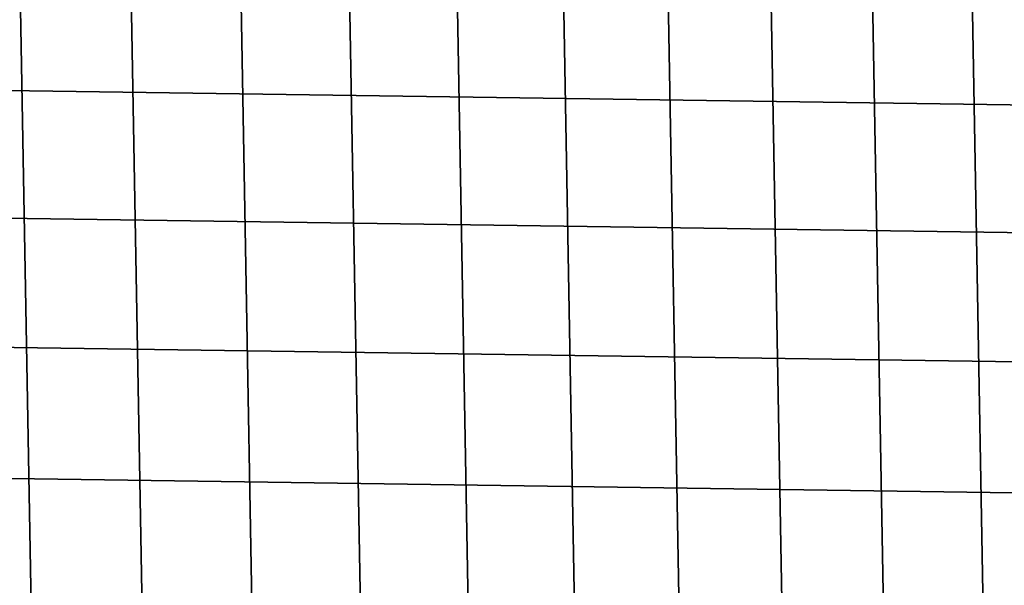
# Model space of a CAD drawing. Header units: metres. Extents: x -25 to 100, y -25 to 25.
# Tile 55 of 72: x 2.77 to 7.51, y 9.23 to 11.95. Entities that reach past the tile are written whole.
import ezdxf

# ---------------------------------------------------------------- set-up
doc = ezdxf.new("R2010")
doc.units = ezdxf.units.M
doc.layers.add('solid_Z_536_159_XXX', color=7, linetype='CONTINUOUS')

msp = doc.modelspace()

# ---------------------------------------------------------------- linework, layer by layer
at = {"layer": 'solid_Z_536_159_XXX'}
for points in [[(3.250474, -14.950622, 84.300003), (2.713959, 15.05725, 84.300003), (2.174839, 15.144614, 84.300003), (2.713965, -15.057249, 84.300003)], [(3.782193, -14.825134, 84.300003), (3.250467, 14.950624, 84.300003), (2.713959, 15.05725, 84.300003), (3.250474, -14.950622, 84.300003)], [(4.308085, -14.680914, 84.300003), (3.782185, 14.825136, 84.300003), (3.250467, 14.950624, 84.300003), (3.782193, -14.825134, 84.300003)], [(4.829766, -14.517581, 84.300003), (4.308077, 14.680916, 84.300003), (3.782185, 14.825136, 84.300003), (4.308085, -14.680914, 84.300003)], [(5.345535, -14.335732, 84.300003), (4.829758, 14.517583, 84.300003), (4.308077, 14.680916, 84.300003), (4.829766, -14.517581, 84.300003)], [(5.85341, -14.136039, 84.300003), (5.345527, 14.335734, 84.300003), (4.829758, 14.517583, 84.300003), (5.345535, -14.335732, 84.300003)], [(6.353783, -13.918241, 84.300003), (5.853403, 14.136042, 84.300003), (5.345527, 14.335734, 84.300003), (5.85341, -14.136039, 84.300003)], [(6.847117, -13.682245, 84.300003), (6.353775, 13.918244, 84.300003), (5.853403, 14.136042, 84.300003), (6.353783, -13.918241, 84.300003)], [(7.331546, -13.428972, 84.300003), (6.84711, 13.682249, 84.300003), (6.353775, 13.918244, 84.300003), (6.847117, -13.682245, 84.300003)], [(7.805446, -13.159204, 84.300003), (7.331539, 13.428976, 84.300003), (6.84711, 13.682249, 84.300003), (7.331546, -13.428972, 84.300003)], [(8.270179, -12.872117, 84.300003), (7.805439, 13.159208, 84.300003), (7.331539, 13.428976, 84.300003), (7.805446, -13.159204, 84.300003)], [(-20.808964, 12.548932, -2.5), (21.15888, 11.949378, -2.5), (21.4918, 11.339714, -2.5), (-21.15892, 11.949306, -2.5)], [(-21.15892, 11.949306, -2.5), (21.4918, 11.339714, -2.5), (21.806862, 10.721495, -2.5), (-21.49184, 11.33964, -2.5)], [(-21.49184, 11.33964, -2.5), (21.806862, 10.721495, -2.5), (22.103745, 10.095195, -2.5), (-21.806898, 10.721419, -2.5)], [(-21.806898, 10.721419, -2.5), (22.103745, 10.095195, -2.5), (22.383095, 9.459541, -2.5), (-22.103779, 10.095118, -2.5)], [(-22.103779, 10.095118, -2.5), (22.383095, 9.459541, -2.5), (22.644342, 8.815928, -2.5), (-22.383127, 9.459461, -2.5)], [(-22.383127, 9.459461, -2.5), (22.644342, 8.815928, -2.5), (22.886845, 8.165916, -2.5), (-22.644375, 8.815846, -2.5)]]:
    msp.add_3dface(points, dxfattribs=at)

doc.saveas('drawing.dxf')
